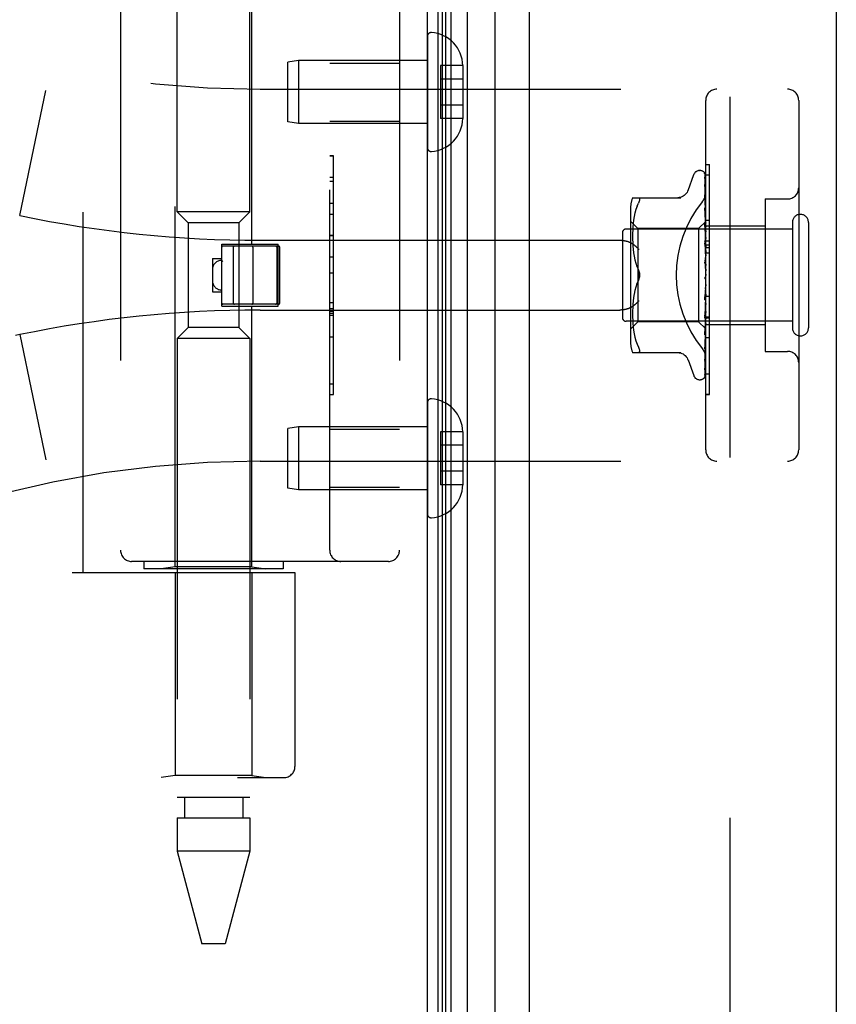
# Model space of a CAD drawing. Header units: inches. Extents: x 0 to 176, y 0 to 114.
# Tile 9 of 102: x 21.87 to 24.06, y 45.74 to 48.38. Entities that reach past the tile are written whole.
import ezdxf

# ---------------------------------------------------------------- set-up
doc = ezdxf.new("R2010")
doc.units = ezdxf.units.IN
doc.header["$LTSCALE"] = 9.696296
doc.header["$MEASUREMENT"] = 0
doc.linetypes.add('HIDDEN', pattern=[0.2, 0.1, -0.1])
doc.layers.get('0').update_dxf_attribs({"linetype": 'CONTINUOUS'})
doc.layers.add('DEFAULT_2', color=8, linetype='HIDDEN')
doc.layers.add('DOOR_ASSEMBLY', color=7, linetype='CONTINUOUS')

msp = doc.modelspace()

# ---------------------------------------------------------------- linework, layer by layer
at = {"color": 3, "linetype": 'Continuous'}
msp.add_line((22.9622, 26.1895), (22.9622, 86.0328), dxfattribs=at)
at = {"layer": 'DEFAULT_2', "color": 8, "linetype": 'HIDDEN'}
msp.add_line((23.7748, 85.0234), (23.7748, 27.2057), dxfattribs=at)
at = {"layer": 'DOOR_ASSEMBLY', "color": 7, "linetype": 'Continuous'}
for p, q in [((22.9912, 26.4464), (22.9912, 85.7826)), ((23.0256, 26.4581), (23.0256, 85.7709)), ((23.069, 85.7799), (23.069, 26.4491)), ((23.0031, 26.4672), (23.0031, 85.7618)), ((23.0119, 26.4648), (23.0119, 85.7642)), ((23.1442, 26.4775), (23.1442, 85.7515))]:
    msp.add_line(p, q, dxfattribs=at)
at = {"layer": 'DOOR_ASSEMBLY', "color": 3, "linetype": 'Continuous'}
for p, q in [((23.2362, 26.4995), (23.2362, 85.7295)), ((24.0612, 85.7295), (24.0612, 26.4995))]:
    msp.add_line(p, q, dxfattribs=at)
at = {"layer": 'DOOR_ASSEMBLY', "color": 8, "linetype": 'HIDDEN'}
for p, q in [((22.2892, 47.8683), (22.2892, 49.0178)), ((22.4852, 47.8683), (22.4852, 49.0178)), ((22.0372, 46.8978), (22.0372, 48.4978)), ((22.2842, 46.9131), (22.2842, 48.4826)), ((22.4902, 47.7808), (22.4902, 48.4826)), ((22.1372, 48.4378), (22.1372, 46.9578)), ((22.6997, 46.9578), (22.6997, 48.4378)), ((22.8872, 48.4378), (22.8872, 46.9578)), ((22.9622, 48.3402), (22.9622, 48.0405)), ((22.6156, 48.2753), (22.5872, 48.2703)), ((22.9622, 48.2753), (22.6156, 48.2753)), ((22.6156, 48.2753), (22.6156, 48.1053)), ((22.5872, 48.1103), (22.5872, 48.2703)), ((22.6997, 48.2683), (22.8872, 48.2683)), ((23.0572, 48.2614), (22.9972, 48.2614)), ((22.9972, 48.2614), (22.9972, 48.1193)), ((23.0572, 48.2614), (23.0572, 48.2603)), ((23.0572, 48.2603), (23.0572, 48.1204)), ((23.0572, 48.2253), (22.9972, 48.2253)), ((21.8663, 47.8579), (21.9361, 48.1945)), ((22.5122, 48.1978), (23.9302, 48.1978)), ((23.7102, 47.2278), (23.7102, 48.1678)), ((23.9602, 48.1678), (23.9602, 47.2278)), ((23.0572, 48.1553), (22.9972, 48.1553)), ((23.0572, 48.1193), (22.9972, 48.1193)), ((23.0572, 48.1204), (23.0572, 48.1193)), ((22.6156, 48.1053), (22.5872, 48.1103)), ((22.9622, 48.1053), (22.6156, 48.1053)), ((22.6997, 48.1123), (22.8872, 48.1123)), ((22.7097, 48.0188), (22.6997, 48.0188)), ((22.6997, 48.0186), (22.7097, 48.0186)), ((22.7097, 47.3769), (22.7097, 48.0188)), ((23.7102, 47.9956), (23.7202, 47.9956)), ((23.7202, 47.5849), (23.7202, 47.9956)), ((22.7097, 47.9604), (22.6997, 47.9604)), ((23.6627, 47.9258), (23.6781, 47.9681)), ((23.6938, 47.9791), (23.6946, 47.9791)), ((23.7076, 47.9695), (23.7095, 47.8406)), ((23.7076, 47.9602), (23.7095, 47.8356)), ((23.7076, 47.9585), (23.7095, 47.8354)), ((23.7102, 47.9672), (23.7202, 47.9672)), ((22.6997, 47.9502), (22.7097, 47.9502)), ((23.7076, 47.942), (23.7076, 47.9415)), ((23.7076, 47.9415), (23.7095, 47.8255)), ((23.7076, 47.9386), (23.7095, 47.8252)), ((23.5137, 47.9062), (23.643, 47.9062)), ((23.7076, 47.9141), (23.7076, 47.914)), ((23.7084, 47.908), (23.7076, 47.9141)), ((23.7076, 47.914), (23.7095, 47.8107)), ((23.7077, 47.9099), (23.7076, 47.9102)), ((23.7076, 47.9101), (23.7095, 47.8104)), ((23.7092, 47.9009), (23.7084, 47.908)), ((23.8702, 47.9028), (23.9302, 47.9028)), ((23.8702, 47.9028), (23.8702, 47.4928)), ((22.6997, 47.8915), (22.7097, 47.8915)), ((23.5082, 47.8774), (23.5082, 47.5182)), ((23.5256, 47.8832), (23.5225, 47.8743)), ((23.5256, 47.8831), (23.5292, 47.8916)), ((23.7076, 47.8785), (23.7076, 47.8786)), ((23.7076, 47.8786), (23.7095, 47.7919)), ((23.7088, 47.8672), (23.7076, 47.8785)), ((22.4852, 47.8683), (22.2892, 47.8683)), ((22.3192, 47.8383), (22.2892, 47.8683)), ((22.4552, 47.8383), (22.4852, 47.8683)), ((22.7097, 47.8612), (22.6997, 47.8612)), ((23.518, 47.8554), (23.5165, 47.8458)), ((23.52, 47.865), (23.518, 47.8554)), ((23.5225, 47.8743), (23.52, 47.8649)), ((23.7076, 47.8739), (23.7095, 47.7915)), ((23.7096, 47.8591), (23.7088, 47.8672)), ((23.7102, 47.8529), (23.7096, 47.8591)), ((22.4552, 47.8383), (22.3192, 47.8383)), ((22.3192, 47.8383), (22.3192, 47.5573)), ((22.4552, 47.8383), (22.4552, 47.5573)), ((23.5282, 47.8231), (23.5082, 47.8431)), ((23.5146, 47.8276), (23.5141, 47.8189)), ((23.5154, 47.8365), (23.5146, 47.8275)), ((23.5165, 47.8459), (23.5154, 47.8365)), ((23.6912, 47.8231), (23.5282, 47.8231)), ((23.5282, 47.8231), (23.5282, 47.5726)), ((23.7102, 47.8421), (23.6912, 47.8231)), ((23.6912, 47.8231), (23.6912, 47.5726)), ((23.7076, 47.8365), (23.7076, 47.8367)), ((23.7076, 47.8367), (23.7095, 47.7697)), ((23.7092, 47.8195), (23.7076, 47.8365)), ((23.7076, 47.8313), (23.7095, 47.7692)), ((23.7095, 47.8407), (23.7095, 47.8407)), ((23.7095, 47.8406), (23.7095, 47.8407)), ((23.7102, 47.8385), (23.7095, 47.8356)), ((23.7095, 47.8356), (23.7095, 47.8354)), ((23.7095, 47.8354), (23.7095, 47.8356)), ((23.7102, 47.83), (23.7095, 47.8255)), ((23.7095, 47.8255), (23.7095, 47.8253)), ((23.7095, 47.8252), (23.7095, 47.8255)), ((23.7102, 47.8216), (23.7095, 47.8253)), ((23.7102, 47.8459), (23.7202, 47.8459)), ((23.7102, 47.8308), (23.8702, 47.8308)), ((23.9432, 47.8398), (23.9432, 47.5558)), ((23.9862, 47.8398), (23.9862, 47.5558)), ((22.7097, 47.8046), (22.6997, 47.8046)), ((22.7097, 47.8045), (22.6997, 47.8045)), ((22.6997, 47.8042), (22.7097, 47.8042)), ((23.4862, 47.8118), (23.4862, 47.5838)), ((23.9432, 47.8218), (23.4962, 47.8218)), ((23.5138, 47.8106), (23.5137, 47.8022)), ((23.5137, 47.8024), (23.5138, 47.7938)), ((23.5141, 47.819), (23.5138, 47.8105)), ((23.7102, 47.8084), (23.7092, 47.8195)), ((23.7102, 47.8167), (23.7095, 47.8108)), ((23.7095, 47.8104), (23.7095, 47.8108)), ((23.7095, 47.8107), (23.7095, 47.8105)), ((23.7102, 47.8053), (23.7095, 47.8105)), ((23.7102, 47.799), (23.7095, 47.792)), ((22.4092, 47.7808), (22.5612, 47.7808)), ((22.4092, 47.6148), (22.4092, 47.7808)), ((22.5622, 47.7758), (22.4122, 47.7758)), ((22.4402, 47.7728), (22.4402, 47.6228)), ((22.4932, 47.7728), (22.4932, 47.6228)), ((22.5122, 47.7916), (23.4798, 47.7916)), ((22.5572, 47.7728), (22.5572, 47.6228)), ((22.5612, 47.6148), (22.5612, 47.7808)), ((22.5652, 47.6228), (22.5652, 47.7728)), ((23.5138, 47.7939), (23.5141, 47.7852)), ((23.5141, 47.7854), (23.5146, 47.7763)), ((23.5146, 47.7765), (23.5154, 47.7672)), ((23.7076, 47.7895), (23.7076, 47.7897)), ((23.7076, 47.7897), (23.7095, 47.7448)), ((23.7076, 47.7894), (23.7102, 47.7599)), ((23.7076, 47.7837), (23.7095, 47.7443)), ((23.7095, 47.7915), (23.7095, 47.792)), ((23.7095, 47.7919), (23.7095, 47.7916)), ((23.7102, 47.7852), (23.7095, 47.7916)), ((23.7102, 47.7777), (23.7095, 47.7698)), ((23.7095, 47.7696), (23.7095, 47.7698)), ((23.7095, 47.7697), (23.7095, 47.7694)), ((23.7095, 47.7692), (23.7095, 47.7696)), ((23.7102, 47.7619), (23.7095, 47.7694)), ((23.7102, 47.7898), (23.7202, 47.7898)), ((23.7102, 47.7797), (23.7202, 47.7797)), ((23.7102, 47.7725), (23.7202, 47.7725)), ((22.3842, 47.7428), (22.4092, 47.7428)), ((22.3842, 47.7428), (22.3842, 47.6528)), ((22.7097, 47.7462), (22.6997, 47.7462)), ((23.5154, 47.7674), (23.5165, 47.7579)), ((23.5165, 47.758), (23.518, 47.7485)), ((23.518, 47.7486), (23.52, 47.7391)), ((23.7102, 47.7536), (23.7095, 47.745)), ((23.7095, 47.7443), (23.7095, 47.745)), ((23.7095, 47.7448), (23.7095, 47.7445)), ((23.7102, 47.7363), (23.7095, 47.7445)), ((23.7102, 47.7575), (23.7202, 47.7575)), ((22.4093, 47.7378), (22.4092, 47.7378)), ((23.52, 47.7392), (23.5224, 47.7299)), ((23.5224, 47.7299), (23.5255, 47.721)), ((23.5255, 47.721), (23.5292, 47.7124)), ((23.7076, 47.7392), (23.7102, 47.7093)), ((23.7077, 47.7327), (23.7086, 47.7247)), ((23.7102, 47.7274), (23.7095, 47.7185)), ((22.6997, 47.7041), (22.7097, 47.7041)), ((23.7087, 47.6916), (23.7087, 47.6915)), ((23.7092, 47.6923), (23.7093, 47.6923)), ((23.7093, 47.6924), (23.7094, 47.6924)), ((23.7094, 47.6924), (23.7095, 47.6925)), ((23.7102, 47.7001), (23.7095, 47.6913)), ((23.7095, 47.6925), (23.7096, 47.6926)), ((23.7102, 47.6819), (23.7095, 47.6907)), ((23.7102, 47.6943), (23.7101, 47.6939)), ((23.5224, 47.6658), (23.52, 47.6565)), ((23.5255, 47.6747), (23.5292, 47.6833)), ((23.7095, 47.6641), (23.7076, 47.6309)), ((23.7095, 47.6647), (23.7086, 47.6517)), ((23.7102, 47.6728), (23.7095, 47.6643)), ((23.7095, 47.6647), (23.7095, 47.6638)), ((23.7095, 47.6641), (23.7095, 47.6643)), ((23.7102, 47.655), (23.7095, 47.6638)), ((22.3842, 47.6528), (22.4092, 47.6528)), ((23.5165, 47.6378), (23.5154, 47.6283)), ((23.518, 47.6472), (23.5165, 47.6377)), ((23.52, 47.6566), (23.518, 47.6471)), ((23.7076, 47.6311), (23.7102, 47.6609)), ((23.7086, 47.6517), (23.7076, 47.6371)), ((23.7095, 47.6387), (23.7076, 47.5877)), ((23.7095, 47.6382), (23.7076, 47.5819)), ((23.7102, 47.6464), (23.7095, 47.6385)), ((23.7095, 47.6387), (23.7095, 47.638)), ((23.7095, 47.6382), (23.7095, 47.6385)), ((23.7102, 47.6297), (23.7095, 47.638)), ((23.7102, 47.6412), (23.7202, 47.6412)), ((22.4092, 47.6148), (22.5612, 47.6148)), ((22.5622, 47.6198), (22.4122, 47.6198)), ((22.4902, 46.9131), (22.4902, 47.6148)), ((22.6997, 47.624), (22.7097, 47.624)), ((23.5141, 47.6105), (23.5138, 47.6017)), ((23.5146, 47.6194), (23.5141, 47.6103)), ((23.5154, 47.6285), (23.5146, 47.6192)), ((23.7076, 47.6308), (23.7076, 47.631)), ((23.7095, 47.6149), (23.7076, 47.5424)), ((23.7095, 47.6145), (23.7076, 47.5373)), ((23.7084, 47.5905), (23.7102, 47.6111)), ((23.7102, 47.6218), (23.7095, 47.6148)), ((23.7095, 47.6149), (23.7095, 47.6144)), ((23.7095, 47.6145), (23.7095, 47.6148)), ((23.7102, 47.6069), (23.7095, 47.6144)), ((22.5122, 47.6041), (23.4798, 47.6041)), ((22.6997, 47.6084), (22.7097, 47.6084)), ((22.6997, 47.6008), (22.7097, 47.6008)), ((22.6997, 47.5954), (22.7097, 47.5954)), ((22.6997, 47.5906), (22.7097, 47.5906)), ((23.5138, 47.6019), (23.5137, 47.5933)), ((23.5137, 47.5935), (23.5138, 47.585)), ((23.5138, 47.5852), (23.5141, 47.5767)), ((23.7095, 47.5943), (23.7076, 47.5028)), ((23.7095, 47.5939), (23.7076, 47.4985)), ((23.7076, 47.5822), (23.7084, 47.5905)), ((23.7102, 47.6), (23.7095, 47.5942)), ((23.7095, 47.5943), (23.7095, 47.5938)), ((23.7095, 47.5939), (23.7095, 47.5942)), ((23.7102, 47.5873), (23.7095, 47.5938)), ((23.7102, 47.5849), (23.7202, 47.5849)), ((23.7202, 47.5845), (23.7102, 47.5845)), ((23.7202, 47.3772), (23.7202, 47.5845)), ((22.3192, 47.5573), (22.2892, 47.5273)), ((22.4552, 47.5573), (22.3192, 47.5573)), ((22.4552, 47.5573), (22.4852, 47.5273)), ((23.9432, 47.5738), (23.4962, 47.5738)), ((23.5282, 47.5726), (23.5082, 47.5526)), ((23.5141, 47.5768), (23.5146, 47.5681)), ((23.5146, 47.5682), (23.5154, 47.5592)), ((23.5154, 47.5592), (23.5165, 47.5498)), ((23.6912, 47.5726), (23.5282, 47.5726)), ((23.7095, 47.5544), (23.6912, 47.5726)), ((23.7076, 47.5819), (23.7076, 47.5822)), ((23.7095, 47.5773), (23.7076, 47.4703)), ((23.7095, 47.577), (23.7076, 47.4669)), ((23.7095, 47.5648), (23.7076, 47.446)), ((23.7095, 47.5646), (23.7076, 47.4436)), ((23.7092, 47.5537), (23.7102, 47.5645)), ((23.7102, 47.5817), (23.7095, 47.5773)), ((23.7095, 47.5773), (23.7095, 47.577)), ((23.7095, 47.577), (23.7095, 47.5773)), ((23.7102, 47.5718), (23.7095, 47.577)), ((23.7102, 47.5676), (23.7095, 47.5647)), ((23.7095, 47.5648), (23.7095, 47.5645)), ((23.7095, 47.5646), (23.7095, 47.5647)), ((23.7102, 47.5608), (23.7095, 47.5645)), ((23.7102, 47.5829), (23.7202, 47.5829)), ((23.7102, 47.5648), (23.8702, 47.5648)), ((21.8663, 47.5378), (21.8548, 47.5354)), ((21.8663, 47.5378), (21.9361, 47.2012)), ((22.6997, 47.5322), (22.7097, 47.5322)), ((23.5165, 47.5499), (23.518, 47.5403)), ((23.518, 47.5403), (23.52, 47.5307)), ((23.52, 47.5308), (23.5225, 47.5214)), ((23.7095, 47.557), (23.7076, 47.4296)), ((23.7076, 47.5373), (23.7076, 47.5375)), ((23.7095, 47.557), (23.7095, 47.5569)), ((23.7095, 47.5569), (23.7095, 47.557)), ((23.7102, 47.5536), (23.7095, 47.5544)), ((23.7095, 47.5544), (23.7095, 47.5544)), ((22.4852, 47.5273), (22.2892, 47.5273)), ((22.2892, 47.5273), (22.2892, 46.2934)), ((22.4852, 47.5273), (22.4852, 46.2934)), ((23.5225, 47.5214), (23.5256, 47.5125)), ((23.5256, 47.5126), (23.5292, 47.5041)), ((23.7088, 47.509), (23.7096, 47.5166)), ((23.7096, 47.5166), (23.7102, 47.5226)), ((23.7202, 47.5294), (23.7102, 47.5294)), ((23.5137, 47.4895), (23.643, 47.4895)), ((23.7076, 47.4985), (23.7076, 47.4985)), ((23.8702, 47.4928), (23.9302, 47.4928)), ((23.6627, 47.4699), (23.6781, 47.4276)), ((23.7076, 47.4666), (23.7084, 47.4721)), ((23.7076, 47.4703), (23.7076, 47.47)), ((23.7076, 47.4669), (23.7076, 47.4668)), ((23.7076, 47.4668), (23.7076, 47.4666)), ((23.7076, 47.4436), (23.7075, 47.4429)), ((23.7102, 47.4325), (23.7202, 47.4325)), ((22.6997, 47.4059), (22.7097, 47.4059)), ((23.6938, 47.4166), (23.6946, 47.4166)), ((23.7059, 47.4211), (23.706, 47.4212)), ((22.6997, 47.3769), (22.7097, 47.3769)), ((23.7102, 47.3781), (23.7202, 47.3781)), ((23.7102, 47.3772), (23.7202, 47.3772)), ((22.9622, 47.3552), (22.9622, 47.0555)), ((22.6156, 47.2903), (22.5872, 47.2853)), ((22.5872, 47.1253), (22.5872, 47.2853)), ((22.9622, 47.2903), (22.6156, 47.2903)), ((22.6156, 47.2903), (22.6156, 47.1203)), ((22.6997, 47.2833), (22.8872, 47.2833)), ((23.0572, 47.2764), (22.9972, 47.2764)), ((22.9972, 47.2764), (22.9972, 47.1343)), ((23.0572, 47.2764), (23.0572, 47.2753)), ((23.0572, 47.2753), (23.0572, 47.1354)), ((23.0572, 47.2403), (22.9972, 47.2403)), ((22.5122, 47.1978), (23.9302, 47.1978)), ((23.0572, 47.1703), (22.9972, 47.1703)), ((23.0572, 47.1343), (22.9972, 47.1343)), ((23.0572, 47.1354), (23.0572, 47.1343)), ((22.6156, 47.1203), (22.5872, 47.1253)), ((22.9622, 47.1203), (22.6156, 47.1203)), ((22.6997, 47.1273), (22.8872, 47.1273)), ((22.8572, 46.9278), (22.1672, 46.9278)), ((22.1997, 46.9278), (22.1997, 46.9078)), ((22.5747, 46.9278), (22.5747, 46.9078)), ((22.0072, 46.8978), (22.606, 46.8978)), ((22.5747, 46.9078), (22.1998, 46.9078)), ((22.2842, 46.9131), (22.2467, 46.9078)), ((22.4902, 46.9131), (22.2842, 46.9131)), ((22.2842, 46.8978), (22.2842, 46.3519)), ((22.4902, 46.9131), (22.5277, 46.9078)), ((22.4902, 46.8978), (22.4902, 46.3519)), ((22.606, 46.8978), (22.606, 46.3766)), ((20.5122, 46.3466), (22.576, 46.3466)), ((22.2842, 46.3519), (22.2467, 46.3466)), ((22.4902, 46.3519), (22.2842, 46.3519)), ((22.4902, 46.3519), (22.5277, 46.3466)), ((22.4852, 46.2934), (22.2892, 46.2934)), ((22.3089, 46.2934), (22.3089, 46.2383)), ((22.4656, 46.2934), (22.4656, 46.2383)), ((22.2892, 46.2383), (22.2892, 46.1489)), ((22.2893, 46.2383), (22.4852, 46.2383)), ((22.4852, 46.2383), (22.4852, 46.1489)), ((22.4852, 46.1489), (22.2892, 46.1489)), ((22.2892, 46.1489), (22.356, 45.8997)), ((22.4852, 46.1489), (22.4185, 45.8997)), ((22.4185, 45.8997), (22.356, 45.8997))]:
    msp.add_line(p, q, dxfattribs=at)
for points in [[(23.7068, 47.9717), (23.7068, 47.9717), (23.7068, 47.9718), (23.7068, 47.9718), (23.7069, 47.9716), (23.707, 47.9713), (23.7072, 47.9709), (23.7074, 47.9705), (23.7075, 47.9699), (23.7076, 47.9693), (23.7076, 47.9689)], [(23.7102, 47.9656), (23.7102, 47.9658), (23.7099, 47.9665), (23.7096, 47.9672), (23.7093, 47.9678), (23.709, 47.9683), (23.7087, 47.9689), (23.7084, 47.9694), (23.7081, 47.9699), (23.7078, 47.9703), (23.7076, 47.9707), (23.7073, 47.9711), (23.7068, 47.9717)], [(23.7069, 47.9722), (23.7071, 47.9719), (23.7073, 47.9713), (23.7075, 47.9708), (23.7076, 47.9701), (23.7076, 47.9695)], [(23.7102, 47.9624), (23.7099, 47.964), (23.7094, 47.9657), (23.709, 47.9672), (23.7085, 47.9686), (23.7079, 47.97), (23.7074, 47.9713), (23.7069, 47.9722)], [(23.7075, 47.9597), (23.7074, 47.9597), (23.7074, 47.9599), (23.7074, 47.9599), (23.7074, 47.9598), (23.7075, 47.9596), (23.7075, 47.9592), (23.7076, 47.9587), (23.7076, 47.9585)], [(23.7075, 47.9614), (23.7075, 47.9612), (23.7076, 47.9607), (23.7076, 47.9602)], [(23.7102, 47.9475), (23.71, 47.9492), (23.7096, 47.9515), (23.7092, 47.9537), (23.7087, 47.9559), (23.7083, 47.958), (23.7078, 47.96), (23.7075, 47.9614)], [(23.7077, 47.9592), (23.7076, 47.9595), (23.7075, 47.9597)], [(23.7102, 47.9539), (23.7102, 47.9542), (23.7099, 47.9548), (23.7096, 47.9555), (23.7093, 47.9561), (23.7091, 47.9567), (23.7088, 47.9573), (23.7085, 47.9578), (23.7082, 47.9583), (23.7077, 47.9592)], [(23.7102, 47.9681), (23.7099, 47.969), (23.7095, 47.9699), (23.7094, 47.97)], [(23.7102, 47.9237), (23.71, 47.9256), (23.7096, 47.9285), (23.7092, 47.9315), (23.7088, 47.9343), (23.7083, 47.9372), (23.7079, 47.94), (23.7076, 47.942)], [(23.7076, 47.939), (23.7076, 47.9391), (23.7076, 47.9392), (23.7076, 47.9391), (23.7076, 47.9389), (23.7076, 47.9386)], [(23.7082, 47.9377), (23.7079, 47.9382), (23.7078, 47.9386), (23.7076, 47.9389), (23.7076, 47.939)], [(23.7102, 47.933), (23.7101, 47.9335), (23.7097, 47.9343), (23.7094, 47.9351), (23.7091, 47.9359), (23.7088, 47.9365), (23.7082, 47.9377)], [(23.5292, 47.9062), (23.5304, 47.906), (23.5314, 47.9055), (23.5321, 47.9046), (23.5325, 47.9036), (23.5326, 47.9023), (23.5325, 47.9007), (23.5321, 47.8989), (23.5314, 47.8968), (23.5304, 47.8944), (23.5292, 47.8916)], [(23.6625, 47.9254), (23.6617, 47.9234), (23.66, 47.9202), (23.6579, 47.9172), (23.6554, 47.9144), (23.6525, 47.912), (23.6494, 47.9099), (23.646, 47.9083), (23.6425, 47.9071), (23.6388, 47.9064), (23.6351, 47.9062)], [(23.7015, 47.8958), (23.7019, 47.8964), (23.7024, 47.897), (23.7028, 47.8976), (23.7033, 47.8983), (23.7037, 47.8989), (23.7042, 47.8996), (23.7046, 47.9002), (23.705, 47.9009), (23.7054, 47.9016), (23.7058, 47.9023), (23.7062, 47.9031), (23.7065, 47.9038), (23.7069, 47.9045), (23.7072, 47.9053), (23.7075, 47.9061), (23.7078, 47.9068), (23.7081, 47.9076), (23.7084, 47.9084), (23.7087, 47.9092), (23.7089, 47.9099), (23.7091, 47.9107), (23.7093, 47.9115), (23.7095, 47.9123), (23.7096, 47.9131), (23.7098, 47.9139), (23.7099, 47.9146), (23.71, 47.9154), (23.7101, 47.9162), (23.7102, 47.917), (23.7102, 47.9177), (23.7102, 47.9185), (23.7102, 47.9192)], [(23.7102, 47.9037), (23.71, 47.9044), (23.7097, 47.9052), (23.7093, 47.9061), (23.7089, 47.9068), (23.7086, 47.9075), (23.7083, 47.9082), (23.7081, 47.9088), (23.7078, 47.9093), (23.7077, 47.9097), (23.7077, 47.9099)], [(23.7102, 47.8917), (23.71, 47.8939), (23.7092, 47.9009)], [(23.7087, 47.8705), (23.7084, 47.8712), (23.7082, 47.8718), (23.7079, 47.8724), (23.7078, 47.8729), (23.7077, 47.8734), (23.7076, 47.8737), (23.7076, 47.8739)], [(23.7102, 47.867), (23.7101, 47.8675), (23.7097, 47.8683), (23.7094, 47.869), (23.7087, 47.8705)], [(23.7095, 47.8259), (23.7088, 47.8274), (23.7085, 47.8281), (23.7082, 47.8288), (23.708, 47.8295), (23.7078, 47.8301), (23.7077, 47.8307), (23.7076, 47.8311), (23.7076, 47.8313)], [(23.7102, 47.842), (23.7101, 47.8417), (23.7099, 47.8414), (23.7097, 47.8411), (23.7095, 47.8407)], [(23.7102, 47.8417), (23.71, 47.8414), (23.7098, 47.8411), (23.7096, 47.8409), (23.7095, 47.8408), (23.7095, 47.8407), (23.7095, 47.8407)], [(23.7102, 47.8411), (23.71, 47.8409), (23.7098, 47.8407), (23.7096, 47.8406), (23.7095, 47.8406), (23.7095, 47.8406), (23.7095, 47.8406)], [(23.7102, 47.8403), (23.7101, 47.8404), (23.7099, 47.8405), (23.7097, 47.8406), (23.7095, 47.8407)], [(23.7102, 47.8372), (23.71, 47.8367), (23.7098, 47.8364), (23.7096, 47.8361), (23.7095, 47.8358), (23.7095, 47.8356), (23.7095, 47.8356)], [(23.7102, 47.8334), (23.7101, 47.834), (23.7099, 47.8345), (23.7097, 47.835), (23.7095, 47.8354)], [(23.7102, 47.8353), (23.71, 47.8352), (23.7098, 47.8351), (23.7096, 47.8352), (23.7095, 47.8353), (23.7095, 47.8354)], [(23.7102, 47.8276), (23.71, 47.8271), (23.7098, 47.8266), (23.7096, 47.8262), (23.7095, 47.8258), (23.7095, 47.8255), (23.7095, 47.8255)], [(23.7102, 47.8243), (23.7099, 47.8251), (23.7095, 47.8259)], [(23.7102, 47.8245), (23.71, 47.8245), (23.7098, 47.8246), (23.7096, 47.8247), (23.7095, 47.8249), (23.7095, 47.8252)], [(23.7102, 47.8133), (23.71, 47.8127), (23.7098, 47.8122), (23.7096, 47.8117), (23.7095, 47.8112), (23.7095, 47.8108), (23.7095, 47.8107)], [(23.7102, 47.8091), (23.71, 47.8093), (23.7098, 47.8095), (23.7096, 47.8097), (23.7095, 47.81), (23.7095, 47.8104)], [(23.4798, 47.7916), (23.4811, 47.7916), (23.4824, 47.7915), (23.4836, 47.7915), (23.4849, 47.7914), (23.4862, 47.7913), (23.4874, 47.7912), (23.4886, 47.7911), (23.4898, 47.7909), (23.491, 47.7907), (23.4921, 47.7905), (23.4933, 47.7903), (23.4944, 47.7901), (23.4955, 47.7899), (23.4965, 47.7896), (23.4976, 47.7893), (23.4986, 47.7891), (23.4995, 47.7888), (23.5005, 47.7885), (23.5014, 47.7882), (23.5023, 47.7878), (23.5032, 47.7875), (23.504, 47.7872), (23.5048, 47.7868), (23.5056, 47.7865), (23.5064, 47.7861), (23.5071, 47.7857), (23.5078, 47.7853), (23.5085, 47.785), (23.5092, 47.7846), (23.5098, 47.7842)], [(23.531, 47.7666), (23.5305, 47.7672), (23.53, 47.7677), (23.5295, 47.7683), (23.5289, 47.7688), (23.5284, 47.7694), (23.5278, 47.77), (23.5272, 47.7706), (23.5266, 47.7711), (23.526, 47.7717), (23.5254, 47.7723), (23.5248, 47.7728), (23.5242, 47.7734), (23.5236, 47.7739), (23.5229, 47.7745), (23.5223, 47.775), (23.5216, 47.7756), (23.521, 47.7761), (23.5203, 47.7767), (23.5197, 47.7772), (23.519, 47.7777), (23.5184, 47.7782), (23.5177, 47.7787), (23.517, 47.7792), (23.5164, 47.7797), (23.5157, 47.7802), (23.515, 47.7807), (23.5144, 47.7812), (23.5137, 47.7816), (23.5131, 47.7821), (23.5124, 47.7825), (23.5118, 47.783), (23.5111, 47.7834), (23.5105, 47.7838), (23.5098, 47.7842)], [(23.7102, 47.7772), (23.7102, 47.7774), (23.7099, 47.778), (23.7095, 47.7786), (23.7092, 47.7792), (23.7089, 47.7798), (23.7086, 47.7804), (23.7083, 47.7811), (23.708, 47.7818), (23.7078, 47.7825), (23.7077, 47.7832), (23.7076, 47.7838)], [(23.7102, 47.7948), (23.71, 47.7942), (23.7098, 47.7936), (23.7096, 47.7931), (23.7095, 47.7926), (23.7095, 47.7921), (23.7095, 47.7919)], [(23.7102, 47.7898), (23.71, 47.79), (23.7098, 47.7903), (23.7096, 47.7907), (23.7095, 47.7911), (23.7095, 47.7915)], [(23.7102, 47.7728), (23.71, 47.7722), (23.7098, 47.7716), (23.7096, 47.771), (23.7095, 47.7704), (23.7095, 47.7699), (23.7095, 47.7697)], [(23.7102, 47.7671), (23.71, 47.7674), (23.7098, 47.7678), (23.7096, 47.7682), (23.7095, 47.7686), (23.7095, 47.7691), (23.7095, 47.7692)], [(23.7102, 47.7482), (23.71, 47.7475), (23.7098, 47.7469), (23.7096, 47.7463), (23.7095, 47.7457), (23.7095, 47.7451), (23.7095, 47.7448)], [(23.7102, 47.7419), (23.71, 47.7423), (23.7098, 47.7428), (23.7096, 47.7433), (23.7095, 47.7439), (23.7095, 47.7443)], [(22.4122, 47.7346), (22.4118, 47.7352), (22.4113, 47.7357), (22.4108, 47.7362), (22.4104, 47.7366), (22.4101, 47.737), (22.4098, 47.7373), (22.4096, 47.7375), (22.4093, 47.7378)], [(23.7102, 47.7274), (23.7102, 47.7276), (23.7099, 47.728), (23.7097, 47.7283), (23.7094, 47.7287), (23.7091, 47.7291), (23.7089, 47.7295), (23.7086, 47.73), (23.7083, 47.7305), (23.7081, 47.7311), (23.7079, 47.7317), (23.7077, 47.7324), (23.7076, 47.7328)], [(23.7086, 47.7247), (23.7092, 47.7195), (23.7095, 47.7173)], [(23.7102, 47.7217), (23.71, 47.7211), (23.7098, 47.7205), (23.7096, 47.7198), (23.7095, 47.7192), (23.7095, 47.7186), (23.7095, 47.718)], [(23.7095, 47.7173), (23.7095, 47.7179), (23.7095, 47.7185)], [(23.7102, 47.7151), (23.71, 47.7156), (23.7098, 47.7161), (23.7096, 47.7167), (23.7095, 47.7173)], [(23.5292, 47.7124), (23.5297, 47.7112), (23.5303, 47.7098), (23.5308, 47.7084), (23.5313, 47.707), (23.5317, 47.7055), (23.532, 47.704), (23.5323, 47.7024), (23.5325, 47.7009), (23.5326, 47.6993), (23.5326, 47.6978)], [(23.5326, 47.6978), (23.5325, 47.7002), (23.5322, 47.7027), (23.5317, 47.7051), (23.5311, 47.7076), (23.5302, 47.7101), (23.5292, 47.7124)], [(23.5292, 47.6833), (23.5302, 47.6856), (23.5311, 47.6881), (23.5317, 47.6905), (23.5322, 47.693), (23.5325, 47.6955), (23.5326, 47.6978)], [(23.5326, 47.6978), (23.5325, 47.6959), (23.5324, 47.694), (23.5321, 47.6921), (23.5317, 47.6902)], [(23.7087, 47.6915), (23.7085, 47.6912), (23.7083, 47.6908), (23.7081, 47.6903), (23.7079, 47.6898), (23.7077, 47.6893), (23.7076, 47.6887), (23.7076, 47.6881), (23.7076, 47.6875)], [(23.7101, 47.6939), (23.7099, 47.6935), (23.7096, 47.6931), (23.7094, 47.6927), (23.7091, 47.6922), (23.7089, 47.6919), (23.7087, 47.6916)], [(23.7093, 47.6923), (23.7091, 47.6921), (23.7089, 47.6919), (23.7087, 47.6916)], [(23.7087, 47.6915), (23.7087, 47.6916), (23.7088, 47.6917), (23.7089, 47.6919), (23.709, 47.692)], [(23.7091, 47.692), (23.7091, 47.6921), (23.7092, 47.6922)], [(23.7095, 47.6925), (23.7095, 47.6925), (23.7093, 47.6923)], [(23.7101, 47.6939), (23.71, 47.6938), (23.7098, 47.6932), (23.7096, 47.6926), (23.7095, 47.692), (23.7095, 47.6914), (23.7095, 47.6907)], [(23.7102, 47.6876), (23.71, 47.6882), (23.7098, 47.6888), (23.7096, 47.6894), (23.7095, 47.6901), (23.7095, 47.6907), (23.7095, 47.6913)], [(23.7096, 47.6926), (23.7096, 47.6927), (23.7097, 47.6928), (23.7098, 47.6929), (23.7099, 47.693), (23.71, 47.6932), (23.7102, 47.6934), (23.7102, 47.6935)], [(23.5292, 47.6833), (23.5255, 47.6747), (23.5224, 47.6658)], [(23.5311, 47.6883), (23.5305, 47.6865), (23.5299, 47.6848), (23.5292, 47.6833)], [(23.7102, 47.6671), (23.71, 47.6666), (23.7098, 47.6661), (23.7096, 47.6655), (23.7095, 47.6649), (23.7095, 47.6647)], [(23.7102, 47.6606), (23.71, 47.6612), (23.7098, 47.6618), (23.7096, 47.6625), (23.7095, 47.6631), (23.7095, 47.6637), (23.7095, 47.6641)], [(23.7076, 47.637), (23.7076, 47.6372), (23.7077, 47.6378), (23.7079, 47.6385), (23.7081, 47.6391), (23.7084, 47.6398), (23.7086, 47.6403), (23.7089, 47.6409), (23.7092, 47.6414), (23.7098, 47.6424)], [(23.7102, 47.641), (23.71, 47.6406), (23.7098, 47.6401), (23.7096, 47.6396), (23.7095, 47.6391), (23.7095, 47.6387)], [(23.7102, 47.6349), (23.71, 47.6355), (23.7098, 47.6361), (23.7096, 47.6368), (23.7095, 47.6374), (23.7095, 47.6379), (23.7095, 47.6382)], [(23.7098, 47.6424), (23.7101, 47.6429), (23.7102, 47.6432)], [(23.5098, 47.6115), (23.5092, 47.6111), (23.5085, 47.6107), (23.5078, 47.6103), (23.5071, 47.61), (23.5064, 47.6096), (23.5056, 47.6092), (23.5048, 47.6089), (23.504, 47.6085), (23.5032, 47.6082), (23.5023, 47.6079), (23.5014, 47.6075), (23.5005, 47.6072), (23.4995, 47.6069), (23.4986, 47.6066), (23.4976, 47.6063), (23.4965, 47.6061), (23.4955, 47.6058), (23.4944, 47.6056), (23.4933, 47.6054), (23.4921, 47.6051), (23.491, 47.6049), (23.4898, 47.6048), (23.4886, 47.6046), (23.4874, 47.6045), (23.4862, 47.6044), (23.4849, 47.6043), (23.4836, 47.6042), (23.4824, 47.6041), (23.4811, 47.6041), (23.4798, 47.6041)], [(23.5098, 47.6115), (23.5105, 47.6119), (23.5111, 47.6123), (23.5118, 47.6127), (23.5124, 47.6132), (23.5131, 47.6136), (23.5137, 47.614), (23.5144, 47.6145), (23.515, 47.615), (23.5157, 47.6155), (23.5164, 47.6159), (23.517, 47.6164), (23.5177, 47.6169), (23.5184, 47.6174), (23.519, 47.618), (23.5197, 47.6185), (23.5203, 47.619), (23.521, 47.6196), (23.5216, 47.6201), (23.5223, 47.6206), (23.5229, 47.6212), (23.5236, 47.6217), (23.5242, 47.6223), (23.5248, 47.6229), (23.5254, 47.6234), (23.526, 47.624), (23.5266, 47.6246), (23.5272, 47.6251), (23.5278, 47.6257), (23.5284, 47.6263), (23.5289, 47.6268), (23.5295, 47.6274), (23.53, 47.628), (23.5305, 47.6285), (23.531, 47.6291)], [(23.7102, 47.6169), (23.71, 47.6166), (23.7098, 47.6162), (23.7096, 47.6158), (23.7095, 47.6154), (23.7095, 47.6149)], [(23.7102, 47.6115), (23.71, 47.6121), (23.7098, 47.6127), (23.7096, 47.6133), (23.7095, 47.6138), (23.7095, 47.6143), (23.7095, 47.6145)], [(23.7076, 47.5877), (23.7076, 47.5878), (23.7077, 47.5883), (23.7078, 47.589), (23.708, 47.5897), (23.7083, 47.5904), (23.7086, 47.5911), (23.7089, 47.5918)], [(23.7089, 47.5918), (23.7096, 47.5932), (23.71, 47.5938), (23.7102, 47.5945)], [(23.7102, 47.5958), (23.71, 47.5956), (23.7098, 47.5953), (23.7096, 47.595), (23.7095, 47.5947), (23.7095, 47.5943)], [(23.7102, 47.5912), (23.71, 47.5917), (23.7098, 47.5923), (23.7096, 47.5928), (23.7095, 47.5933), (23.7095, 47.5938), (23.7095, 47.5939)], [(23.7102, 47.5783), (23.71, 47.5782), (23.7098, 47.5781), (23.7096, 47.5779), (23.7095, 47.5776), (23.7095, 47.5773)], [(23.7102, 47.5747), (23.71, 47.5752), (23.7098, 47.5757), (23.7096, 47.5762), (23.7095, 47.5766), (23.7095, 47.577), (23.7095, 47.577)], [(23.7102, 47.5652), (23.71, 47.5652), (23.7098, 47.5652), (23.7096, 47.5651), (23.7095, 47.565), (23.7095, 47.5648)], [(23.7102, 47.5627), (23.71, 47.5632), (23.7098, 47.5636), (23.7096, 47.5639), (23.7095, 47.5643), (23.7095, 47.5645), (23.7095, 47.5646)], [(23.7102, 47.5582), (23.7101, 47.5579), (23.7099, 47.5575), (23.7097, 47.5573), (23.7095, 47.557)], [(23.7095, 47.5544), (23.7076, 47.4252), (23.7076, 47.4248), (23.7075, 47.4245), (23.7075, 47.4241), (23.7074, 47.4237), (23.7073, 47.4234), (23.7072, 47.423), (23.707, 47.4227), (23.7069, 47.4224), (23.7067, 47.4221), (23.7065, 47.4219), (23.7064, 47.4216), (23.7062, 47.4214), (23.7061, 47.4213), (23.706, 47.4212), (23.7059, 47.4211), (23.7059, 47.4211)], [(23.7076, 47.5375), (23.7079, 47.5407), (23.7092, 47.5537)], [(23.7076, 47.5424), (23.7076, 47.5427), (23.7077, 47.5432), (23.7079, 47.5438), (23.7081, 47.5444), (23.7084, 47.5452), (23.7087, 47.5459)], [(23.7087, 47.5459), (23.7095, 47.5475), (23.7098, 47.5483), (23.7102, 47.5492), (23.7102, 47.5493)], [(23.7102, 47.5569), (23.71, 47.557), (23.7098, 47.5571), (23.7096, 47.5571), (23.7095, 47.5571), (23.7095, 47.557)], [(23.7102, 47.5556), (23.71, 47.556), (23.7098, 47.5563), (23.7096, 47.5565), (23.7095, 47.5568), (23.7095, 47.5569), (23.7095, 47.5569)], [(23.7102, 47.5548), (23.7101, 47.5552), (23.7099, 47.5558), (23.7097, 47.5563), (23.7095, 47.5569)], [(23.7102, 47.5539), (23.7101, 47.5539), (23.7099, 47.5541), (23.7097, 47.5542), (23.7095, 47.5544)], [(23.7076, 47.4985), (23.7079, 47.5013), (23.7088, 47.509)], [(23.7076, 47.5028), (23.7076, 47.5028), (23.7076, 47.5029), (23.7077, 47.5031), (23.7077, 47.5035), (23.7079, 47.504), (23.7081, 47.5045), (23.7084, 47.5052), (23.7087, 47.5058), (23.7094, 47.5073)], [(23.7094, 47.5073), (23.7097, 47.5081), (23.71, 47.5089), (23.7102, 47.5095)], [(23.5292, 47.5041), (23.5304, 47.5013), (23.5314, 47.4989), (23.5321, 47.4968), (23.5325, 47.495), (23.5326, 47.4934), (23.5325, 47.4921), (23.5321, 47.491), (23.5314, 47.4902), (23.5304, 47.4897), (23.5292, 47.4895)], [(23.6351, 47.4895), (23.6388, 47.4893), (23.6425, 47.4886), (23.646, 47.4874), (23.6494, 47.4858), (23.6525, 47.4837), (23.6554, 47.4813), (23.6579, 47.4785), (23.66, 47.4755), (23.6617, 47.4722), (23.6625, 47.4703)], [(23.7102, 47.4765), (23.7102, 47.4772), (23.7102, 47.478), (23.7102, 47.4787), (23.7101, 47.4795), (23.71, 47.4803), (23.7099, 47.481), (23.7098, 47.4818), (23.7096, 47.4826), (23.7095, 47.4834), (23.7093, 47.4842), (23.7091, 47.485), (23.7089, 47.4857), (23.7087, 47.4865), (23.7084, 47.4873), (23.7081, 47.4881), (23.7078, 47.4889), (23.7075, 47.4896), (23.7072, 47.4904), (23.7069, 47.4911), (23.7065, 47.4919), (23.7062, 47.4926), (23.7058, 47.4933), (23.7054, 47.4941), (23.705, 47.4948), (23.7046, 47.4954), (23.7042, 47.4961), (23.7037, 47.4968), (23.7033, 47.4974), (23.7028, 47.4981), (23.7024, 47.4987), (23.7019, 47.4993), (23.7015, 47.4999)], [(23.7084, 47.4721), (23.7088, 47.4753), (23.7092, 47.4785), (23.7096, 47.4817), (23.71, 47.485), (23.7102, 47.487)], [(23.7075, 47.4429), (23.7079, 47.4446), (23.7083, 47.447), (23.7088, 47.4495), (23.7092, 47.452), (23.7096, 47.4546), (23.71, 47.4572), (23.7102, 47.459)], [(23.7076, 47.4701), (23.7076, 47.4701), (23.7077, 47.4703), (23.7078, 47.4706), (23.708, 47.4711), (23.7082, 47.4716), (23.7085, 47.4722), (23.7088, 47.4729), (23.7091, 47.4736), (23.7095, 47.4744), (23.7098, 47.4752), (23.7102, 47.4761), (23.7102, 47.4763)], [(23.7058, 47.4209), (23.7066, 47.4218), (23.7075, 47.4229), (23.7082, 47.4241), (23.7088, 47.4252), (23.7093, 47.4265), (23.7098, 47.4278), (23.7102, 47.4293)], [(23.7063, 47.4215), (23.7064, 47.4216), (23.7065, 47.4217), (23.7067, 47.4219), (23.7068, 47.422), (23.707, 47.4222), (23.7071, 47.4224), (23.7073, 47.4226), (23.7075, 47.4228), (23.7076, 47.423), (23.7078, 47.4233), (23.708, 47.4235), (23.7082, 47.4238), (23.7083, 47.424), (23.7085, 47.4243), (23.7087, 47.4246), (23.7089, 47.4249), (23.709, 47.4252), (23.7092, 47.4255), (23.7094, 47.4258), (23.7096, 47.4261), (23.7097, 47.4265), (23.7099, 47.4268), (23.71, 47.4272), (23.7102, 47.4276), (23.7102, 47.4278)], [(23.7072, 47.4288), (23.7071, 47.4287), (23.7072, 47.4288), (23.7073, 47.4289), (23.7074, 47.4292), (23.7079, 47.4299)], [(23.7076, 47.4308), (23.7076, 47.4304), (23.7075, 47.4298), (23.7074, 47.4294), (23.7073, 47.429), (23.7072, 47.4288), (23.7072, 47.4288)], [(23.7073, 47.4279), (23.7077, 47.429), (23.7082, 47.4306), (23.7086, 47.4323), (23.7091, 47.4341), (23.7095, 47.436), (23.7099, 47.4379), (23.7102, 47.4396)], [(23.7076, 47.4296), (23.7076, 47.429), (23.7075, 47.4285), (23.7073, 47.428), (23.7073, 47.4279)], [(23.7075, 47.4452), (23.7075, 47.4451), (23.7075, 47.4451), (23.7075, 47.4451), (23.7076, 47.4454), (23.7078, 47.4457), (23.708, 47.4461), (23.7085, 47.4471)], [(23.7076, 47.446), (23.7076, 47.4456), (23.7075, 47.4453), (23.7075, 47.4452)], [(23.7079, 47.4299), (23.7082, 47.4304), (23.7085, 47.4309), (23.7088, 47.4315), (23.7091, 47.4321), (23.7094, 47.4328), (23.7097, 47.4334), (23.71, 47.4341), (23.7102, 47.4347)], [(23.7085, 47.4471), (23.7088, 47.4477), (23.7091, 47.4483), (23.7094, 47.449), (23.7097, 47.4497), (23.71, 47.4504), (23.7102, 47.4511)], [(23.706, 47.4212), (23.7061, 47.4213), (23.7063, 47.4215)]]:
    msp.add_lwpolyline(points, dxfattribs=at)
for centre, radius, start, end in [((22.5122, 50.973), 2.7751, 223.8884, 270), ((22.9722, 48.3402), 0.01, 86.4167, 180), ((22.9672, 48.2603), 0.09, 0.672, 86.4167), ((23.7402, 48.1678), 0.03, 90, 180), ((23.9302, 48.1678), 0.03, 0, 90), ((22.9672, 48.1203), 0.09, 273.5833, 359.328), ((22.9722, 48.0405), 0.01, 180, 273.5833), ((23.6938, 47.9624), 0.0167, 90, 160), ((23.6946, 47.9624), 0.0167, 27.1488, 90), ((23.9302, 47.9328), 0.03, 270, 360), ((23.5858, 47.8774), 0.0776, 157.9239, 180), ((22.5122, 50.973), 3.1814, 258.2843, 270), ((23.9647, 47.8398), 0.0215, 0, 180), ((23.4962, 47.8118), 0.01, 90, 180), ((22.4122, 47.7728), 0.003, 90, 180), ((22.4432, 47.7728), 0.003, 90, 180), ((22.4902, 47.7728), 0.003, 0, 90), ((22.5542, 47.7728), 0.003, 0, 90), ((22.5622, 47.7728), 0.003, 0, 90), ((22.4092, 47.7128), 0.025, 90, 180), ((22.4092, 47.6828), 0.025, 180, 263.8494), ((22.4062, 47.655), 0.003, 0, 83.8494), ((22.4122, 47.6228), 0.003, 180, 270), ((22.4432, 47.6228), 0.003, 180, 270), ((22.4902, 47.6228), 0.003, 270, 360), ((22.5542, 47.6228), 0.003, 270, 360), ((22.5622, 47.6228), 0.003, 270, 360), ((22.5122, 44.4227), 3.1814, 90, 101.7157), ((23.4962, 47.5838), 0.01, 180, 270), ((23.9647, 47.5558), 0.0215, 180, 360), ((23.5858, 47.5182), 0.0776, 180, 202.0761), ((23.9302, 47.4628), 0.03, 0, 90), ((23.6938, 47.4333), 0.0167, 200, 270), ((23.6946, 47.4333), 0.0167, 270, 312.2353), ((22.9722, 47.3552), 0.01, 86.4167, 180), ((22.9672, 47.2753), 0.09, 0.672, 86.4167), ((23.7402, 47.2278), 0.03, 180, 270), ((23.9302, 47.2278), 0.03, 270, 360), ((22.5122, 44.4227), 2.7751, 90, 136.1116), ((22.9672, 47.1353), 0.09, 273.5833, 359.328), ((22.9722, 47.0555), 0.01, 180, 273.5833), ((22.1672, 46.9578), 0.03, 180, 270), ((22.7297, 46.9578), 0.03, 180, 270), ((22.8572, 46.9578), 0.03, 270, 360), ((22.576, 46.3766), 0.03, 270, 360)]:
    msp.add_arc(centre, radius, start, end, dxfattribs=at)
msp.add_ellipse((23.9432, 47.6978), major_axis=(0.3125, 0), ratio=1, start_param=2.455485, end_param=3.8277, dxfattribs=at)

doc.saveas('drawing.dxf')
